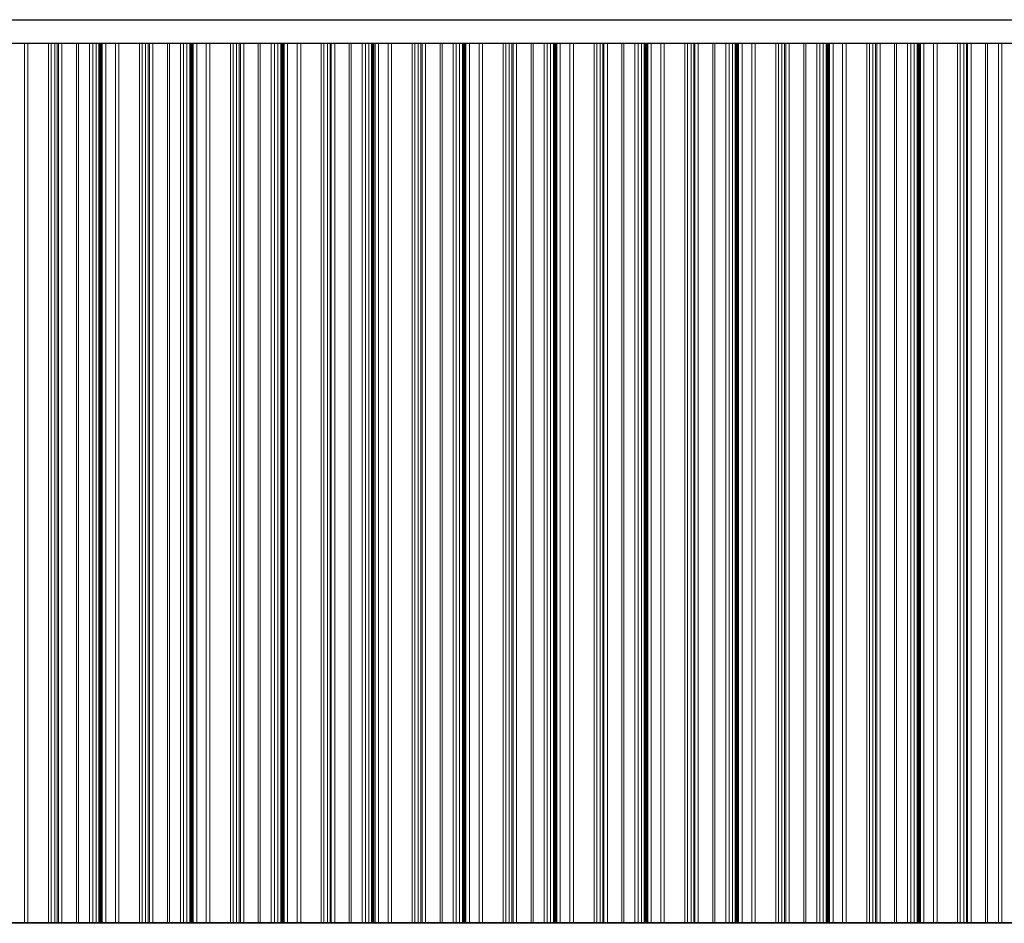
# Model space of a CAD drawing. Header units: metres. Extents: x -58265 to 590738, y -55036 to 35250.
# Tile 82 of 160: x 546800 to 551094, y -42938 to -38996. Entities that reach past the tile are written whole.
import ezdxf

# ---------------------------------------------------------------- set-up
doc = ezdxf.new("R2010")
doc.units = ezdxf.units.M
doc.header["$LTSCALE"] = 0.05
doc.layers.add('Ansicht Süd_3_A_1_Fassaden', color=7, linetype='Continuous')
doc.layers.add('Ansicht Süd_3_A_1_Wände_Attika', color=7, linetype='Continuous')

msp = doc.modelspace()

# ---------------------------------------------------------------- linework, layer by layer
at = {"layer": 'Ansicht Süd_3_A_1_Fassaden', "color": 7, "linetype": 'Continuous', "lineweight": 25}
for p, q in [((518774.4, -38996.1), (563942.4, -38996.1)), ((584687.4, -42936.1), (542595.9, -42936.1))]:
    msp.add_line(p, q, dxfattribs=at)
at = {"layer": 'Ansicht Süd_3_A_1_Fassaden', "color": 253, "linetype": 'Continuous', "lineweight": 18}
for p, q in [((546821.3, -39448.9), (546821.3, -39100.1)), ((546836.5, -39448.9), (546836.5, -39100.1)), ((546926.4, -39448.9), (546926.4, -39100.1)), ((546937.9, -39448.9), (546937.9, -39100.1)), ((546952.9, -39448.9), (546952.9, -39100.1)), ((546964.5, -39448.9), (546964.5, -39100.1)), ((546969.7, -39448.9), (546969.7, -39100.1)), ((546984.7, -39448.9), (546984.7, -39100.1)), ((547048, -39448.9), (547048, -39100.1)), ((547056.8, -39448.9), (547056.8, -39100.1)), ((547104.7, -39448.9), (547104.7, -39100.1)), ((547118.7, -39448.9), (547118.7, -39100.1)), ((547133.2, -39448.9), (547133.2, -39100.1)), ((547145.7, -39448.9), (547145.7, -39100.1)), ((547148.8, -39448.9), (547148.8, -39100.1)), ((547150.5, -39448.9), (547150.5, -39100.1)), ((547154.4, -39448.9), (547154.4, -39100.1)), ((547156.2, -39448.9), (547156.2, -39100.1)), ((547160.7, -39448.9), (547160.7, -39100.1)), ((547175.9, -39448.9), (547175.9, -39100.1)), ((547217.7, -39448.9), (547217.7, -39100.1)), ((547232.9, -39448.9), (547232.9, -39100.1)), ((547322.8, -39448.9), (547322.8, -39100.1)), ((547334.4, -39448.9), (547334.4, -39100.1)), ((547349.4, -39448.9), (547349.4, -39100.1)), ((547360.9, -39448.9), (547360.9, -39100.1)), ((547366.2, -39448.9), (547366.2, -39100.1)), ((547381.2, -39448.9), (547381.2, -39100.1)), ((547444.4, -39448.9), (547444.4, -39100.1)), ((547453.3, -39448.9), (547453.3, -39100.1)), ((547501.2, -39448.9), (547501.2, -39100.1)), ((547515.2, -39448.9), (547515.2, -39100.1)), ((547529.7, -39448.9), (547529.7, -39100.1)), ((547542.2, -39448.9), (547542.2, -39100.1)), ((547545.2, -39448.9), (547545.2, -39100.1)), ((547547, -39448.9), (547547, -39100.1)), ((547550.9, -39448.9), (547550.9, -39100.1)), ((547552.6, -39448.9), (547552.6, -39100.1)), ((547557.1, -39448.9), (547557.1, -39100.1)), ((547572.3, -39448.9), (547572.3, -39100.1)), ((547614.2, -39448.9), (547614.2, -39100.1)), ((547629.4, -39448.9), (547629.4, -39100.1)), ((547719.2, -39448.9), (547719.2, -39100.1)), ((547730.8, -39448.9), (547730.8, -39100.1)), ((547745.8, -39448.9), (547745.8, -39100.1)), ((547757.4, -39448.9), (547757.4, -39100.1)), ((547762.6, -39448.9), (547762.6, -39100.1)), ((547777.6, -39448.9), (547777.6, -39100.1)), ((547840.9, -39448.9), (547840.9, -39100.1)), ((547849.7, -39448.9), (547849.7, -39100.1)), ((547897.6, -39448.9), (547897.6, -39100.1)), ((547911.6, -39448.9), (547911.6, -39100.1)), ((547926.1, -39448.9), (547926.1, -39100.1)), ((547938.6, -39448.9), (547938.6, -39100.1)), ((547941.7, -39448.9), (547941.7, -39100.1)), ((547943.4, -39448.9), (547943.4, -39100.1)), ((547947.3, -39448.9), (547947.3, -39100.1)), ((547949.1, -39448.9), (547949.1, -39100.1)), ((547953.6, -39448.9), (547953.6, -39100.1)), ((547968.8, -39448.9), (547968.8, -39100.1)), ((548010.6, -39448.9), (548010.6, -39100.1)), ((548025.8, -39448.9), (548025.8, -39100.1)), ((548115.7, -39448.9), (548115.7, -39100.1)), ((548127.3, -39448.9), (548127.3, -39100.1)), ((548142.3, -39448.9), (548142.3, -39100.1)), ((548153.8, -39448.9), (548153.8, -39100.1)), ((548159.1, -39448.9), (548159.1, -39100.1)), ((548174.1, -39448.9), (548174.1, -39100.1)), ((548237.3, -39448.9), (548237.3, -39100.1)), ((548246.1, -39448.9), (548246.1, -39100.1)), ((548294.1, -39448.9), (548294.1, -39100.1)), ((548308.1, -39448.9), (548308.1, -39100.1)), ((548322.6, -39448.9), (548322.6, -39100.1)), ((548335.1, -39448.9), (548335.1, -39100.1)), ((548338.1, -39448.9), (548338.1, -39100.1)), ((548339.9, -39448.9), (548339.9, -39100.1)), ((548343.8, -39448.9), (548343.8, -39100.1)), ((548345.5, -39448.9), (548345.5, -39100.1)), ((548350, -39448.9), (548350, -39100.1)), ((548365.2, -39448.9), (548365.2, -39100.1)), ((548407.1, -39448.9), (548407.1, -39100.1)), ((548422.3, -39448.9), (548422.3, -39100.1)), ((548512.1, -39448.9), (548512.1, -39100.1)), ((548523.7, -39448.9), (548523.7, -39100.1)), ((548538.7, -39448.9), (548538.7, -39100.1)), ((548550.3, -39448.9), (548550.3, -39100.1)), ((548555.5, -39448.9), (548555.5, -39100.1)), ((548570.5, -39448.9), (548570.5, -39100.1)), ((548633.8, -39448.9), (548633.8, -39100.1)), ((548642.6, -39448.9), (548642.6, -39100.1)), ((548690.5, -39448.9), (548690.5, -39100.1)), ((548704.5, -39448.9), (548704.5, -39100.1)), ((548719, -39448.9), (548719, -39100.1)), ((548731.5, -39448.9), (548731.5, -39100.1)), ((548734.6, -39448.9), (548734.6, -39100.1)), ((548736.3, -39448.9), (548736.3, -39100.1)), ((548740.2, -39448.9), (548740.2, -39100.1)), ((548742, -39448.9), (548742, -39100.1)), ((548746.5, -39448.9), (548746.5, -39100.1)), ((548761.7, -39448.9), (548761.7, -39100.1)), ((548803.5, -39448.9), (548803.5, -39100.1)), ((548818.7, -39448.9), (548818.7, -39100.1)), ((548908.6, -39448.9), (548908.6, -39100.1)), ((548920.2, -39448.9), (548920.2, -39100.1)), ((548935.1, -39448.9), (548935.1, -39100.1)), ((548946.7, -39448.9), (548946.7, -39100.1)), ((548952, -39448.9), (548952, -39100.1)), ((548967, -39448.9), (548967, -39100.1)), ((549030.2, -39448.9), (549030.2, -39100.1)), ((549039, -39448.9), (549039, -39100.1)), ((549087, -39448.9), (549087, -39100.1)), ((549101, -39448.9), (549101, -39100.1)), ((549115.5, -39448.9), (549115.5, -39100.1)), ((549128, -39448.9), (549128, -39100.1)), ((549131, -39448.9), (549131, -39100.1)), ((549132.8, -39448.9), (549132.8, -39100.1)), ((549136.7, -39448.9), (549136.7, -39100.1)), ((549138.4, -39448.9), (549138.4, -39100.1)), ((549142.9, -39448.9), (549142.9, -39100.1)), ((549158.1, -39448.9), (549158.1, -39100.1)), ((549200, -39448.9), (549200, -39100.1)), ((549215.1, -39448.9), (549215.1, -39100.1)), ((549305, -39448.9), (549305, -39100.1)), ((549316.6, -39448.9), (549316.6, -39100.1)), ((549331.6, -39448.9), (549331.6, -39100.1)), ((549343.2, -39448.9), (549343.2, -39100.1)), ((549348.4, -39448.9), (549348.4, -39100.1)), ((549363.4, -39448.9), (549363.4, -39100.1)), ((549426.7, -39448.9), (549426.7, -39100.1)), ((549435.5, -39448.9), (549435.5, -39100.1)), ((549483.4, -39448.9), (549483.4, -39100.1)), ((549497.4, -39448.9), (549497.4, -39100.1)), ((549511.9, -39448.9), (549511.9, -39100.1)), ((549524.4, -39448.9), (549524.4, -39100.1)), ((549527.4, -39448.9), (549527.4, -39100.1)), ((549529.2, -39448.9), (549529.2, -39100.1)), ((549533.1, -39448.9), (549533.1, -39100.1)), ((549534.9, -39448.9), (549534.9, -39100.1)), ((549539.4, -39448.9), (549539.4, -39100.1)), ((549554.5, -39448.9), (549554.5, -39100.1)), ((549596.4, -39448.9), (549596.4, -39100.1)), ((549611.6, -39448.9), (549611.6, -39100.1)), ((549701.5, -39448.9), (549701.5, -39100.1)), ((549713.1, -39448.9), (549713.1, -39100.1)), ((549728, -39448.9), (549728, -39100.1)), ((549739.6, -39448.9), (549739.6, -39100.1)), ((549744.9, -39448.9), (549744.9, -39100.1)), ((549759.9, -39448.9), (549759.9, -39100.1)), ((549823.1, -39448.9), (549823.1, -39100.1)), ((549831.9, -39448.9), (549831.9, -39100.1)), ((549879.9, -39448.9), (549879.9, -39100.1)), ((549893.8, -39448.9), (549893.8, -39100.1)), ((549908.4, -39448.9), (549908.4, -39100.1)), ((549920.9, -39448.9), (549920.9, -39100.1)), ((549923.9, -39448.9), (549923.9, -39100.1)), ((549925.6, -39448.9), (549925.6, -39100.1)), ((549929.6, -39448.9), (549929.6, -39100.1)), ((549931.3, -39448.9), (549931.3, -39100.1)), ((549935.8, -39448.9), (549935.8, -39100.1)), ((549951, -39448.9), (549951, -39100.1)), ((549992.9, -39448.9), (549992.9, -39100.1)), ((550008, -39448.9), (550008, -39100.1)), ((550097.9, -39448.9), (550097.9, -39100.1)), ((550109.5, -39448.9), (550109.5, -39100.1)), ((550124.5, -39448.9), (550124.5, -39100.1)), ((550136.1, -39448.9), (550136.1, -39100.1)), ((550141.3, -39448.9), (550141.3, -39100.1)), ((550156.3, -39448.9), (550156.3, -39100.1)), ((550219.6, -39448.9), (550219.6, -39100.1)), ((550228.4, -39448.9), (550228.4, -39100.1)), ((550276.3, -39448.9), (550276.3, -39100.1)), ((550290.3, -39448.9), (550290.3, -39100.1)), ((550304.8, -39448.9), (550304.8, -39100.1)), ((550317.3, -39448.9), (550317.3, -39100.1)), ((550320.3, -39448.9), (550320.3, -39100.1)), ((550322.1, -39448.9), (550322.1, -39100.1)), ((550326, -39448.9), (550326, -39100.1)), ((550327.8, -39448.9), (550327.8, -39100.1)), ((550332.3, -39448.9), (550332.3, -39100.1)), ((550347.4, -39448.9), (550347.4, -39100.1)), ((550389.3, -39448.9), (550389.3, -39100.1)), ((550404.5, -39448.9), (550404.5, -39100.1)), ((550494.4, -39448.9), (550494.4, -39100.1)), ((550505.9, -39448.9), (550505.9, -39100.1)), ((550520.9, -39448.9), (550520.9, -39100.1)), ((550532.5, -39448.9), (550532.5, -39100.1)), ((550537.8, -39448.9), (550537.8, -39100.1)), ((550552.8, -39448.9), (550552.8, -39100.1)), ((550616, -39448.9), (550616, -39100.1)), ((550624.8, -39448.9), (550624.8, -39100.1)), ((550672.7, -39448.9), (550672.7, -39100.1)), ((550686.7, -39448.9), (550686.7, -39100.1)), ((550701.3, -39448.9), (550701.3, -39100.1)), ((550713.7, -39448.9), (550713.7, -39100.1)), ((550716.8, -39448.9), (550716.8, -39100.1)), ((550718.5, -39448.9), (550718.5, -39100.1)), ((550722.4, -39448.9), (550722.4, -39100.1)), ((550724.2, -39448.9), (550724.2, -39100.1)), ((550728.7, -39448.9), (550728.7, -39100.1)), ((550743.9, -39448.9), (550743.9, -39100.1)), ((550785.7, -39448.9), (550785.7, -39100.1)), ((550800.9, -39448.9), (550800.9, -39100.1)), ((550890.8, -39448.9), (550890.8, -39100.1)), ((550902.4, -39448.9), (550902.4, -39100.1)), ((550917.4, -39448.9), (550917.4, -39100.1)), ((550929, -39448.9), (550929, -39100.1)), ((550934.2, -39448.9), (550934.2, -39100.1)), ((550949.2, -39448.9), (550949.2, -39100.1)), ((551012.4, -39448.9), (551012.4, -39100.1)), ((551021.3, -39448.9), (551021.3, -39100.1)), ((551069.2, -39448.9), (551069.2, -39100.1)), ((551083.2, -39448.9), (551083.2, -39100.1)), ((546821.3, -39848.9), (546821.3, -39448.9)), ((546836.5, -39848.9), (546836.5, -39448.9)), ((546926.4, -39848.9), (546926.4, -39448.9)), ((546937.9, -39848.9), (546937.9, -39448.9)), ((546952.9, -39848.9), (546952.9, -39448.9)), ((546964.5, -39848.9), (546964.5, -39448.9)), ((546969.7, -39848.9), (546969.7, -39448.9)), ((546984.7, -39848.9), (546984.7, -39448.9)), ((547048, -39848.9), (547048, -39448.9)), ((547056.8, -39848.9), (547056.8, -39448.9)), ((547104.7, -39848.9), (547104.7, -39448.9)), ((547118.7, -39848.9), (547118.7, -39448.9)), ((547133.2, -39848.9), (547133.2, -39448.9)), ((547145.7, -39848.9), (547145.7, -39448.9)), ((547145.7, -39448.9), (547148.8, -39448.9)), ((547148.8, -39848.9), (547148.8, -39448.9)), ((547150.5, -39848.9), (547150.5, -39448.9)), ((547154.4, -39848.9), (547154.4, -39448.9)), ((547156.2, -39848.9), (547156.2, -39448.9)), ((547160.7, -39848.9), (547160.7, -39448.9)), ((547175.9, -39848.9), (547175.9, -39448.9)), ((547217.7, -39848.9), (547217.7, -39448.9)), ((547232.9, -39848.9), (547232.9, -39448.9)), ((547322.8, -39848.9), (547322.8, -39448.9)), ((547334.4, -39848.9), (547334.4, -39448.9)), ((547349.4, -39848.9), (547349.4, -39448.9)), ((547360.9, -39848.9), (547360.9, -39448.9)), ((547366.2, -39848.9), (547366.2, -39448.9)), ((547381.2, -39848.9), (547381.2, -39448.9)), ((547444.4, -39848.9), (547444.4, -39448.9)), ((547453.3, -39848.9), (547453.3, -39448.9)), ((547501.2, -39848.9), (547501.2, -39448.9)), ((547515.2, -39848.9), (547515.2, -39448.9)), ((547529.7, -39848.9), (547529.7, -39448.9)), ((547542.2, -39848.9), (547542.2, -39448.9)), ((547542.2, -39448.9), (547545.2, -39448.9)), ((547545.2, -39848.9), (547545.2, -39448.9)), ((547547, -39848.9), (547547, -39448.9)), ((547550.9, -39848.9), (547550.9, -39448.9)), ((547552.6, -39848.9), (547552.6, -39448.9)), ((547557.1, -39848.9), (547557.1, -39448.9)), ((547572.3, -39848.9), (547572.3, -39448.9)), ((547614.2, -39848.9), (547614.2, -39448.9)), ((547629.4, -39848.9), (547629.4, -39448.9)), ((547719.2, -39848.9), (547719.2, -39448.9)), ((547730.8, -39848.9), (547730.8, -39448.9)), ((547745.8, -39848.9), (547745.8, -39448.9)), ((547757.4, -39848.9), (547757.4, -39448.9)), ((547762.6, -39848.9), (547762.6, -39448.9)), ((547777.6, -39848.9), (547777.6, -39448.9)), ((547840.9, -39848.9), (547840.9, -39448.9)), ((547849.7, -39848.9), (547849.7, -39448.9)), ((547897.6, -39848.9), (547897.6, -39448.9)), ((547911.6, -39848.9), (547911.6, -39448.9)), ((547926.1, -39848.9), (547926.1, -39448.9)), ((547938.6, -39848.9), (547938.6, -39448.9)), ((547938.6, -39448.9), (547941.7, -39448.9)), ((547941.7, -39848.9), (547941.7, -39448.9)), ((547943.4, -39848.9), (547943.4, -39448.9)), ((547947.3, -39848.9), (547947.3, -39448.9)), ((547949.1, -39848.9), (547949.1, -39448.9)), ((547953.6, -39848.9), (547953.6, -39448.9)), ((547968.8, -39848.9), (547968.8, -39448.9)), ((548010.6, -39848.9), (548010.6, -39448.9)), ((548025.8, -39848.9), (548025.8, -39448.9)), ((548115.7, -39848.9), (548115.7, -39448.9)), ((548127.3, -39848.9), (548127.3, -39448.9)), ((548142.3, -39848.9), (548142.3, -39448.9)), ((548153.8, -39848.9), (548153.8, -39448.9)), ((548159.1, -39848.9), (548159.1, -39448.9)), ((548174.1, -39848.9), (548174.1, -39448.9)), ((548237.3, -39848.9), (548237.3, -39448.9)), ((548246.1, -39848.9), (548246.1, -39448.9)), ((548294.1, -39848.9), (548294.1, -39448.9)), ((548308.1, -39848.9), (548308.1, -39448.9)), ((548322.6, -39848.9), (548322.6, -39448.9)), ((548335.1, -39848.9), (548335.1, -39448.9)), ((548335.1, -39448.9), (548338.1, -39448.9)), ((548338.1, -39848.9), (548338.1, -39448.9)), ((548339.9, -39848.9), (548339.9, -39448.9)), ((548343.8, -39848.9), (548343.8, -39448.9)), ((548345.5, -39848.9), (548345.5, -39448.9)), ((548350, -39848.9), (548350, -39448.9)), ((548365.2, -39848.9), (548365.2, -39448.9)), ((548407.1, -39848.9), (548407.1, -39448.9)), ((548422.3, -39848.9), (548422.3, -39448.9)), ((548512.1, -39848.9), (548512.1, -39448.9)), ((548523.7, -39848.9), (548523.7, -39448.9)), ((548538.7, -39848.9), (548538.7, -39448.9)), ((548550.3, -39848.9), (548550.3, -39448.9)), ((548555.5, -39848.9), (548555.5, -39448.9)), ((548570.5, -39848.9), (548570.5, -39448.9)), ((548633.8, -39848.9), (548633.8, -39448.9)), ((548642.6, -39848.9), (548642.6, -39448.9)), ((548690.5, -39848.9), (548690.5, -39448.9)), ((548704.5, -39848.9), (548704.5, -39448.9)), ((548719, -39848.9), (548719, -39448.9)), ((548731.5, -39848.9), (548731.5, -39448.9)), ((548731.5, -39448.9), (548734.6, -39448.9)), ((548734.6, -39848.9), (548734.6, -39448.9)), ((548736.3, -39848.9), (548736.3, -39448.9)), ((548740.2, -39848.9), (548740.2, -39448.9)), ((548742, -39848.9), (548742, -39448.9)), ((548746.5, -39848.9), (548746.5, -39448.9)), ((548761.7, -39848.9), (548761.7, -39448.9)), ((548803.5, -39848.9), (548803.5, -39448.9)), ((548818.7, -39848.9), (548818.7, -39448.9)), ((548908.6, -39848.9), (548908.6, -39448.9)), ((548920.2, -39848.9), (548920.2, -39448.9)), ((548935.1, -39848.9), (548935.1, -39448.9)), ((548946.7, -39848.9), (548946.7, -39448.9)), ((548952, -39848.9), (548952, -39448.9)), ((548967, -39848.9), (548967, -39448.9)), ((549030.2, -39848.9), (549030.2, -39448.9)), ((549039, -39848.9), (549039, -39448.9)), ((549087, -39848.9), (549087, -39448.9)), ((549101, -39848.9), (549101, -39448.9)), ((549115.5, -39848.9), (549115.5, -39448.9)), ((549128, -39848.9), (549128, -39448.9)), ((549128, -39448.9), (549131, -39448.9)), ((549131, -39848.9), (549131, -39448.9)), ((549132.8, -39848.9), (549132.8, -39448.9)), ((549136.7, -39848.9), (549136.7, -39448.9)), ((549138.4, -39848.9), (549138.4, -39448.9)), ((549142.9, -39848.9), (549142.9, -39448.9)), ((549158.1, -39848.9), (549158.1, -39448.9)), ((549200, -39848.9), (549200, -39448.9)), ((549215.1, -39848.9), (549215.1, -39448.9)), ((549305, -39848.9), (549305, -39448.9)), ((549316.6, -39848.9), (549316.6, -39448.9)), ((549331.6, -39848.9), (549331.6, -39448.9)), ((549343.2, -39848.9), (549343.2, -39448.9)), ((549348.4, -39848.9), (549348.4, -39448.9)), ((549363.4, -39848.9), (549363.4, -39448.9)), ((549426.7, -39848.9), (549426.7, -39448.9)), ((549435.5, -39848.9), (549435.5, -39448.9)), ((549483.4, -39848.9), (549483.4, -39448.9)), ((549497.4, -39848.9), (549497.4, -39448.9)), ((549511.9, -39848.9), (549511.9, -39448.9)), ((549524.4, -39848.9), (549524.4, -39448.9)), ((549524.4, -39448.9), (549527.4, -39448.9)), ((549527.4, -39848.9), (549527.4, -39448.9)), ((549529.2, -39848.9), (549529.2, -39448.9)), ((549533.1, -39848.9), (549533.1, -39448.9)), ((549534.9, -39848.9), (549534.9, -39448.9)), ((549539.4, -39848.9), (549539.4, -39448.9)), ((549554.5, -39848.9), (549554.5, -39448.9)), ((549596.4, -39848.9), (549596.4, -39448.9)), ((549611.6, -39848.9), (549611.6, -39448.9)), ((549701.5, -39848.9), (549701.5, -39448.9)), ((549713.1, -39848.9), (549713.1, -39448.9)), ((549728, -39848.9), (549728, -39448.9)), ((549739.6, -39848.9), (549739.6, -39448.9)), ((549744.9, -39848.9), (549744.9, -39448.9)), ((549759.9, -39848.9), (549759.9, -39448.9)), ((549823.1, -39848.9), (549823.1, -39448.9)), ((549831.9, -39848.9), (549831.9, -39448.9)), ((549879.9, -39848.9), (549879.9, -39448.9)), ((549893.8, -39848.9), (549893.8, -39448.9)), ((549908.4, -39848.9), (549908.4, -39448.9)), ((549920.9, -39848.9), (549920.9, -39448.9)), ((549920.9, -39448.9), (549923.9, -39448.9)), ((549923.9, -39848.9), (549923.9, -39448.9)), ((549925.6, -39848.9), (549925.6, -39448.9)), ((549929.6, -39848.9), (549929.6, -39448.9)), ((549931.3, -39848.9), (549931.3, -39448.9)), ((549935.8, -39848.9), (549935.8, -39448.9)), ((549951, -39848.9), (549951, -39448.9)), ((549992.9, -39848.9), (549992.9, -39448.9)), ((550008, -39848.9), (550008, -39448.9)), ((550097.9, -39848.9), (550097.9, -39448.9)), ((550109.5, -39848.9), (550109.5, -39448.9)), ((550124.5, -39848.9), (550124.5, -39448.9)), ((550136.1, -39848.9), (550136.1, -39448.9)), ((550141.3, -39848.9), (550141.3, -39448.9)), ((550156.3, -39848.9), (550156.3, -39448.9)), ((550219.6, -39848.9), (550219.6, -39448.9)), ((550228.4, -39848.9), (550228.4, -39448.9)), ((550276.3, -39848.9), (550276.3, -39448.9)), ((550290.3, -39848.9), (550290.3, -39448.9)), ((550304.8, -39848.9), (550304.8, -39448.9)), ((550317.3, -39848.9), (550317.3, -39448.9)), ((550317.3, -39448.9), (550320.3, -39448.9)), ((550320.3, -39848.9), (550320.3, -39448.9)), ((550322.1, -39848.9), (550322.1, -39448.9)), ((550326, -39848.9), (550326, -39448.9)), ((550327.8, -39848.9), (550327.8, -39448.9)), ((550332.3, -39848.9), (550332.3, -39448.9)), ((550347.4, -39848.9), (550347.4, -39448.9)), ((550389.3, -39848.9), (550389.3, -39448.9)), ((550404.5, -39848.9), (550404.5, -39448.9)), ((550494.4, -39848.9), (550494.4, -39448.9)), ((550505.9, -39848.9), (550505.9, -39448.9)), ((550520.9, -39848.9), (550520.9, -39448.9)), ((550532.5, -39848.9), (550532.5, -39448.9)), ((550537.8, -39848.9), (550537.8, -39448.9)), ((550552.8, -39848.9), (550552.8, -39448.9)), ((550616, -39848.9), (550616, -39448.9)), ((550624.8, -39848.9), (550624.8, -39448.9)), ((550672.7, -39848.9), (550672.7, -39448.9)), ((550686.7, -39848.9), (550686.7, -39448.9)), ((550701.3, -39848.9), (550701.3, -39448.9)), ((550713.7, -39848.9), (550713.7, -39448.9)), ((550713.7, -39448.9), (550716.8, -39448.9)), ((550716.8, -39848.9), (550716.8, -39448.9)), ((550718.5, -39848.9), (550718.5, -39448.9)), ((550722.4, -39848.9), (550722.4, -39448.9)), ((550724.2, -39848.9), (550724.2, -39448.9)), ((550728.7, -39848.9), (550728.7, -39448.9)), ((550743.9, -39848.9), (550743.9, -39448.9)), ((550785.7, -39848.9), (550785.7, -39448.9)), ((550800.9, -39848.9), (550800.9, -39448.9)), ((550890.8, -39848.9), (550890.8, -39448.9)), ((550902.4, -39848.9), (550902.4, -39448.9)), ((550917.4, -39848.9), (550917.4, -39448.9)), ((550929, -39848.9), (550929, -39448.9)), ((550934.2, -39848.9), (550934.2, -39448.9)), ((550949.2, -39848.9), (550949.2, -39448.9)), ((551012.4, -39848.9), (551012.4, -39448.9)), ((551021.3, -39848.9), (551021.3, -39448.9)), ((551069.2, -39848.9), (551069.2, -39448.9)), ((551083.2, -39848.9), (551083.2, -39448.9)), ((546821.3, -41448.9), (546821.3, -39848.9)), ((546836.5, -41448.9), (546836.5, -39848.9)), ((546926.4, -41448.9), (546926.4, -39848.9)), ((546937.9, -41448.9), (546937.9, -39848.9)), ((546952.9, -41448.9), (546952.9, -39848.9)), ((546964.5, -41448.9), (546964.5, -39848.9)), ((546969.7, -41448.9), (546969.7, -39848.9)), ((546984.7, -41448.9), (546984.7, -39848.9)), ((547048, -41448.9), (547048, -39848.9)), ((547056.8, -41448.9), (547056.8, -39848.9)), ((547104.7, -41448.9), (547104.7, -39848.9)), ((547118.7, -41448.9), (547118.7, -39848.9)), ((547133.2, -41448.9), (547133.2, -39848.9)), ((547145.7, -41448.9), (547145.7, -39848.9)), ((547145.7, -39848.9), (547148.8, -39848.9)), ((547148.8, -41448.9), (547148.8, -39848.9)), ((547150.5, -41448.9), (547150.5, -39848.9)), ((547154.4, -41448.9), (547154.4, -39848.9)), ((547156.2, -41448.9), (547156.2, -39848.9)), ((547160.7, -41448.9), (547160.7, -39848.9)), ((547175.9, -41448.9), (547175.9, -39848.9)), ((547217.7, -41448.9), (547217.7, -39848.9)), ((547232.9, -41448.9), (547232.9, -39848.9)), ((547322.8, -41448.9), (547322.8, -39848.9)), ((547334.4, -41448.9), (547334.4, -39848.9)), ((547349.4, -41448.9), (547349.4, -39848.9)), ((547360.9, -41448.9), (547360.9, -39848.9)), ((547366.2, -41448.9), (547366.2, -39848.9)), ((547381.2, -41448.9), (547381.2, -39848.9)), ((547444.4, -41448.9), (547444.4, -39848.9)), ((547453.3, -41448.9), (547453.3, -39848.9)), ((547501.2, -41448.9), (547501.2, -39848.9)), ((547515.2, -41448.9), (547515.2, -39848.9)), ((547529.7, -41448.9), (547529.7, -39848.9)), ((547542.2, -41448.9), (547542.2, -39848.9)), ((547542.2, -39848.9), (547545.2, -39848.9)), ((547545.2, -41448.9), (547545.2, -39848.9)), ((547547, -41448.9), (547547, -39848.9)), ((547550.9, -41448.9), (547550.9, -39848.9)), ((547552.6, -41448.9), (547552.6, -39848.9)), ((547557.1, -41448.9), (547557.1, -39848.9)), ((547572.3, -41448.9), (547572.3, -39848.9)), ((547614.2, -41448.9), (547614.2, -39848.9)), ((547629.4, -41448.9), (547629.4, -39848.9)), ((547719.2, -41448.9), (547719.2, -39848.9)), ((547730.8, -41448.9), (547730.8, -39848.9)), ((547745.8, -41448.9), (547745.8, -39848.9)), ((547757.4, -41448.9), (547757.4, -39848.9)), ((547762.6, -41448.9), (547762.6, -39848.9)), ((547777.6, -41448.9), (547777.6, -39848.9)), ((547840.9, -41448.9), (547840.9, -39848.9)), ((547849.7, -41448.9), (547849.7, -39848.9)), ((547897.6, -41448.9), (547897.6, -39848.9)), ((547911.6, -41448.9), (547911.6, -39848.9)), ((547926.1, -41448.9), (547926.1, -39848.9)), ((547938.6, -41448.9), (547938.6, -39848.9)), ((547938.6, -39848.9), (547941.7, -39848.9)), ((547941.7, -41448.9), (547941.7, -39848.9)), ((547943.4, -41448.9), (547943.4, -39848.9)), ((547947.3, -41448.9), (547947.3, -39848.9)), ((547949.1, -41448.9), (547949.1, -39848.9)), ((547953.6, -41448.9), (547953.6, -39848.9)), ((547968.8, -41448.9), (547968.8, -39848.9)), ((548010.6, -41448.9), (548010.6, -39848.9)), ((548025.8, -41448.9), (548025.8, -39848.9)), ((548115.7, -41448.9), (548115.7, -39848.9)), ((548127.3, -41448.9), (548127.3, -39848.9)), ((548142.3, -41448.9), (548142.3, -39848.9)), ((548153.8, -41448.9), (548153.8, -39848.9)), ((548159.1, -41448.9), (548159.1, -39848.9)), ((548174.1, -41448.9), (548174.1, -39848.9)), ((548237.3, -41448.9), (548237.3, -39848.9)), ((548246.1, -41448.9), (548246.1, -39848.9)), ((548294.1, -41448.9), (548294.1, -39848.9)), ((548308.1, -41448.9), (548308.1, -39848.9)), ((548322.6, -41448.9), (548322.6, -39848.9)), ((548335.1, -41448.9), (548335.1, -39848.9)), ((548335.1, -39848.9), (548338.1, -39848.9)), ((548338.1, -41448.9), (548338.1, -39848.9)), ((548339.9, -41448.9), (548339.9, -39848.9)), ((548343.8, -41448.9), (548343.8, -39848.9)), ((548345.5, -41448.9), (548345.5, -39848.9)), ((548350, -41448.9), (548350, -39848.9)), ((548365.2, -41448.9), (548365.2, -39848.9)), ((548407.1, -41448.9), (548407.1, -39848.9)), ((548422.3, -41448.9), (548422.3, -39848.9)), ((548512.1, -41448.9), (548512.1, -39848.9)), ((548523.7, -41448.9), (548523.7, -39848.9)), ((548538.7, -41448.9), (548538.7, -39848.9)), ((548550.3, -41448.9), (548550.3, -39848.9)), ((548555.5, -41448.9), (548555.5, -39848.9)), ((548570.5, -41448.9), (548570.5, -39848.9)), ((548633.8, -41448.9), (548633.8, -39848.9)), ((548642.6, -41448.9), (548642.6, -39848.9)), ((548690.5, -41448.9), (548690.5, -39848.9)), ((548704.5, -41448.9), (548704.5, -39848.9)), ((548719, -41448.9), (548719, -39848.9)), ((548731.5, -41448.9), (548731.5, -39848.9)), ((548731.5, -39848.9), (548734.6, -39848.9)), ((548734.6, -41448.9), (548734.6, -39848.9)), ((548736.3, -41448.9), (548736.3, -39848.9)), ((548740.2, -41448.9), (548740.2, -39848.9)), ((548742, -41448.9), (548742, -39848.9)), ((548746.5, -41448.9), (548746.5, -39848.9)), ((548761.7, -41448.9), (548761.7, -39848.9)), ((548803.5, -41448.9), (548803.5, -39848.9)), ((548818.7, -41448.9), (548818.7, -39848.9)), ((548908.6, -41448.9), (548908.6, -39848.9)), ((548920.2, -41448.9), (548920.2, -39848.9)), ((548935.1, -41448.9), (548935.1, -39848.9)), ((548946.7, -41448.9), (548946.7, -39848.9)), ((548952, -41448.9), (548952, -39848.9)), ((548967, -41448.9), (548967, -39848.9)), ((549030.2, -41448.9), (549030.2, -39848.9)), ((549039, -41448.9), (549039, -39848.9)), ((549087, -41448.9), (549087, -39848.9)), ((549101, -41448.9), (549101, -39848.9)), ((549115.5, -41448.9), (549115.5, -39848.9)), ((549128, -41448.9), (549128, -39848.9)), ((549128, -39848.9), (549131, -39848.9)), ((549131, -41448.9), (549131, -39848.9)), ((549132.8, -41448.9), (549132.8, -39848.9)), ((549136.7, -41448.9), (549136.7, -39848.9)), ((549138.4, -41448.9), (549138.4, -39848.9)), ((549142.9, -41448.9), (549142.9, -39848.9)), ((549158.1, -41448.9), (549158.1, -39848.9)), ((549200, -41448.9), (549200, -39848.9)), ((549215.1, -41448.9), (549215.1, -39848.9)), ((549305, -41448.9), (549305, -39848.9)), ((549316.6, -41448.9), (549316.6, -39848.9)), ((549331.6, -41448.9), (549331.6, -39848.9)), ((549343.2, -41448.9), (549343.2, -39848.9)), ((549348.4, -41448.9), (549348.4, -39848.9)), ((549363.4, -41448.9), (549363.4, -39848.9)), ((549426.7, -41448.9), (549426.7, -39848.9)), ((549435.5, -41448.9), (549435.5, -39848.9)), ((549483.4, -41448.9), (549483.4, -39848.9)), ((549497.4, -41448.9), (549497.4, -39848.9)), ((549511.9, -41448.9), (549511.9, -39848.9)), ((549524.4, -41448.9), (549524.4, -39848.9)), ((549524.4, -39848.9), (549527.4, -39848.9)), ((549527.4, -41448.9), (549527.4, -39848.9)), ((549529.2, -41448.9), (549529.2, -39848.9)), ((549533.1, -41448.9), (549533.1, -39848.9)), ((549534.9, -41448.9), (549534.9, -39848.9)), ((549539.4, -41448.9), (549539.4, -39848.9)), ((549554.5, -41448.9), (549554.5, -39848.9)), ((549596.4, -41448.9), (549596.4, -39848.9)), ((549611.6, -41448.9), (549611.6, -39848.9)), ((549701.5, -41448.9), (549701.5, -39848.9)), ((549713.1, -41448.9), (549713.1, -39848.9)), ((549728, -41448.9), (549728, -39848.9)), ((549739.6, -41448.9), (549739.6, -39848.9)), ((549744.9, -41448.9), (549744.9, -39848.9)), ((549759.9, -41448.9), (549759.9, -39848.9)), ((549823.1, -41448.9), (549823.1, -39848.9)), ((549831.9, -41448.9), (549831.9, -39848.9)), ((549879.9, -41448.9), (549879.9, -39848.9)), ((549893.8, -41448.9), (549893.8, -39848.9)), ((549908.4, -41448.9), (549908.4, -39848.9)), ((549920.9, -41448.9), (549920.9, -39848.9)), ((549920.9, -39848.9), (549923.9, -39848.9)), ((549923.9, -41448.9), (549923.9, -39848.9)), ((549925.6, -41448.9), (549925.6, -39848.9)), ((549929.6, -41448.9), (549929.6, -39848.9)), ((549931.3, -41448.9), (549931.3, -39848.9)), ((549935.8, -41448.9), (549935.8, -39848.9)), ((549951, -41448.9), (549951, -39848.9)), ((549992.9, -41448.9), (549992.9, -39848.9)), ((550008, -41448.9), (550008, -39848.9)), ((550097.9, -41448.9), (550097.9, -39848.9)), ((550109.5, -41448.9), (550109.5, -39848.9)), ((550124.5, -41448.9), (550124.5, -39848.9)), ((550136.1, -41448.9), (550136.1, -39848.9)), ((550141.3, -41448.9), (550141.3, -39848.9)), ((550156.3, -41448.9), (550156.3, -39848.9)), ((550219.6, -41448.9), (550219.6, -39848.9)), ((550228.4, -41448.9), (550228.4, -39848.9)), ((550276.3, -41448.9), (550276.3, -39848.9)), ((550290.3, -41448.9), (550290.3, -39848.9)), ((550304.8, -41448.9), (550304.8, -39848.9)), ((550317.3, -41448.9), (550317.3, -39848.9)), ((550317.3, -39848.9), (550320.3, -39848.9)), ((550320.3, -41448.9), (550320.3, -39848.9)), ((550322.1, -41448.9), (550322.1, -39848.9)), ((550326, -41448.9), (550326, -39848.9)), ((550327.8, -41448.9), (550327.8, -39848.9)), ((550332.3, -41448.9), (550332.3, -39848.9)), ((550347.4, -41448.9), (550347.4, -39848.9)), ((550389.3, -41448.9), (550389.3, -39848.9)), ((550404.5, -41448.9), (550404.5, -39848.9)), ((550494.4, -41448.9), (550494.4, -39848.9)), ((550505.9, -41448.9), (550505.9, -39848.9)), ((550520.9, -41448.9), (550520.9, -39848.9)), ((550532.5, -41448.9), (550532.5, -39848.9)), ((550537.8, -41448.9), (550537.8, -39848.9)), ((550552.8, -41448.9), (550552.8, -39848.9)), ((550616, -41448.9), (550616, -39848.9)), ((550624.8, -41448.9), (550624.8, -39848.9)), ((550672.7, -41448.9), (550672.7, -39848.9)), ((550686.7, -41448.9), (550686.7, -39848.9)), ((550701.3, -41448.9), (550701.3, -39848.9)), ((550713.7, -41448.9), (550713.7, -39848.9)), ((550713.7, -39848.9), (550716.8, -39848.9)), ((550716.8, -41448.9), (550716.8, -39848.9)), ((550718.5, -41448.9), (550718.5, -39848.9)), ((550722.4, -41448.9), (550722.4, -39848.9)), ((550724.2, -41448.9), (550724.2, -39848.9)), ((550728.7, -41448.9), (550728.7, -39848.9)), ((550743.9, -41448.9), (550743.9, -39848.9)), ((550785.7, -41448.9), (550785.7, -39848.9)), ((550800.9, -41448.9), (550800.9, -39848.9)), ((550890.8, -41448.9), (550890.8, -39848.9)), ((550902.4, -41448.9), (550902.4, -39848.9)), ((550917.4, -41448.9), (550917.4, -39848.9)), ((550929, -41448.9), (550929, -39848.9)), ((550934.2, -41448.9), (550934.2, -39848.9)), ((550949.2, -41448.9), (550949.2, -39848.9)), ((551012.4, -41448.9), (551012.4, -39848.9)), ((551021.3, -41448.9), (551021.3, -39848.9)), ((551069.2, -41448.9), (551069.2, -39848.9)), ((551083.2, -41448.9), (551083.2, -39848.9)), ((546821.3, -42937.7), (546821.3, -41448.9)), ((546836.5, -42937.7), (546836.5, -41448.9)), ((546926.4, -42937.7), (546926.4, -41448.9)), ((546937.9, -42937.7), (546937.9, -41448.9)), ((546952.9, -42937.7), (546952.9, -41448.9)), ((546964.5, -42937.7), (546964.5, -41448.9)), ((546969.7, -42937.7), (546969.7, -41448.9)), ((546984.7, -42937.7), (546984.7, -41448.9)), ((547048, -42937.7), (547048, -41448.9)), ((547056.8, -42937.7), (547056.8, -41448.9)), ((547104.7, -42937.7), (547104.7, -41448.9)), ((547118.7, -42937.7), (547118.7, -41448.9)), ((547133.2, -42937.7), (547133.2, -41448.9)), ((547145.7, -42937.7), (547145.7, -41448.9)), ((547145.7, -41448.9), (547148.8, -41448.9)), ((547148.8, -42937.7), (547148.8, -41448.9)), ((547150.5, -42937.7), (547150.5, -41448.9)), ((547154.4, -42937.7), (547154.4, -41448.9)), ((547156.2, -42937.7), (547156.2, -41448.9)), ((547160.7, -42937.7), (547160.7, -41448.9)), ((547175.9, -42937.7), (547175.9, -41448.9)), ((547217.7, -42937.7), (547217.7, -41448.9)), ((547232.9, -42937.7), (547232.9, -41448.9)), ((547322.8, -42937.7), (547322.8, -41448.9)), ((547334.4, -42937.7), (547334.4, -41448.9)), ((547349.4, -42937.7), (547349.4, -41448.9)), ((547360.9, -42937.7), (547360.9, -41448.9)), ((547366.2, -42937.7), (547366.2, -41448.9)), ((547381.2, -42937.7), (547381.2, -41448.9)), ((547444.4, -42937.7), (547444.4, -41448.9)), ((547453.3, -42937.7), (547453.3, -41448.9)), ((547501.2, -42937.7), (547501.2, -41448.9)), ((547515.2, -42937.7), (547515.2, -41448.9)), ((547529.7, -42937.7), (547529.7, -41448.9)), ((547542.2, -42937.7), (547542.2, -41448.9)), ((547542.2, -41448.9), (547545.2, -41448.9)), ((547545.2, -42937.7), (547545.2, -41448.9)), ((547547, -42937.7), (547547, -41448.9)), ((547550.9, -42937.7), (547550.9, -41448.9)), ((547552.6, -42937.7), (547552.6, -41448.9)), ((547557.1, -42937.7), (547557.1, -41448.9)), ((547572.3, -42937.7), (547572.3, -41448.9)), ((547614.2, -42937.7), (547614.2, -41448.9)), ((547629.4, -42937.7), (547629.4, -41448.9)), ((547719.2, -42937.7), (547719.2, -41448.9)), ((547730.8, -42937.7), (547730.8, -41448.9)), ((547745.8, -42937.7), (547745.8, -41448.9)), ((547757.4, -42937.7), (547757.4, -41448.9)), ((547762.6, -42937.7), (547762.6, -41448.9)), ((547777.6, -42937.7), (547777.6, -41448.9)), ((547840.9, -42937.7), (547840.9, -41448.9)), ((547849.7, -42937.7), (547849.7, -41448.9)), ((547897.6, -42937.7), (547897.6, -41448.9)), ((547911.6, -42937.7), (547911.6, -41448.9)), ((547926.1, -42937.7), (547926.1, -41448.9)), ((547938.6, -42937.7), (547938.6, -41448.9)), ((547938.6, -41448.9), (547941.7, -41448.9)), ((547941.7, -42937.7), (547941.7, -41448.9)), ((547943.4, -42937.7), (547943.4, -41448.9)), ((547947.3, -42937.7), (547947.3, -41448.9)), ((547949.1, -42937.7), (547949.1, -41448.9)), ((547953.6, -42937.7), (547953.6, -41448.9)), ((547968.8, -42937.7), (547968.8, -41448.9)), ((548010.6, -42937.7), (548010.6, -41448.9)), ((548025.8, -42937.7), (548025.8, -41448.9)), ((548115.7, -42937.7), (548115.7, -41448.9)), ((548127.3, -42937.7), (548127.3, -41448.9)), ((548142.3, -42937.7), (548142.3, -41448.9)), ((548153.8, -42937.7), (548153.8, -41448.9)), ((548159.1, -42937.7), (548159.1, -41448.9)), ((548174.1, -42937.7), (548174.1, -41448.9)), ((548237.3, -42937.7), (548237.3, -41448.9)), ((548246.1, -42937.7), (548246.1, -41448.9)), ((548294.1, -42937.7), (548294.1, -41448.9)), ((548308.1, -42937.7), (548308.1, -41448.9)), ((548322.6, -42937.7), (548322.6, -41448.9)), ((548335.1, -42937.7), (548335.1, -41448.9)), ((548335.1, -41448.9), (548338.1, -41448.9)), ((548338.1, -42937.7), (548338.1, -41448.9)), ((548339.9, -42937.7), (548339.9, -41448.9)), ((548343.8, -42937.7), (548343.8, -41448.9)), ((548345.5, -42937.7), (548345.5, -41448.9)), ((548350, -42937.7), (548350, -41448.9)), ((548365.2, -42937.7), (548365.2, -41448.9)), ((548407.1, -42937.7), (548407.1, -41448.9)), ((548422.3, -42937.7), (548422.3, -41448.9)), ((548512.1, -42937.7), (548512.1, -41448.9)), ((548523.7, -42937.7), (548523.7, -41448.9)), ((548538.7, -42937.7), (548538.7, -41448.9)), ((548550.3, -42937.7), (548550.3, -41448.9)), ((548555.5, -42937.7), (548555.5, -41448.9)), ((548570.5, -42937.7), (548570.5, -41448.9)), ((548633.8, -42937.7), (548633.8, -41448.9)), ((548642.6, -42937.7), (548642.6, -41448.9)), ((548690.5, -42937.7), (548690.5, -41448.9)), ((548704.5, -42937.7), (548704.5, -41448.9)), ((548719, -42937.7), (548719, -41448.9)), ((548731.5, -42937.7), (548731.5, -41448.9)), ((548731.5, -41448.9), (548734.6, -41448.9)), ((548734.6, -42937.7), (548734.6, -41448.9)), ((548736.3, -42937.7), (548736.3, -41448.9)), ((548740.2, -42937.7), (548740.2, -41448.9)), ((548742, -42937.7), (548742, -41448.9)), ((548746.5, -42937.7), (548746.5, -41448.9)), ((548761.7, -42937.7), (548761.7, -41448.9)), ((548803.5, -42937.7), (548803.5, -41448.9)), ((548818.7, -42937.7), (548818.7, -41448.9)), ((548908.6, -42937.7), (548908.6, -41448.9)), ((548920.2, -42937.7), (548920.2, -41448.9)), ((548935.1, -42937.7), (548935.1, -41448.9)), ((548946.7, -42937.7), (548946.7, -41448.9)), ((548952, -42937.7), (548952, -41448.9)), ((548967, -42937.7), (548967, -41448.9)), ((549030.2, -42937.7), (549030.2, -41448.9)), ((549039, -42937.7), (549039, -41448.9)), ((549087, -42937.7), (549087, -41448.9)), ((549101, -42937.7), (549101, -41448.9)), ((549115.5, -42937.7), (549115.5, -41448.9)), ((549128, -42937.7), (549128, -41448.9)), ((549128, -41448.9), (549131, -41448.9)), ((549131, -42937.7), (549131, -41448.9)), ((549132.8, -42937.7), (549132.8, -41448.9)), ((549136.7, -42937.7), (549136.7, -41448.9)), ((549138.4, -42937.7), (549138.4, -41448.9)), ((549142.9, -42937.7), (549142.9, -41448.9)), ((549158.1, -42937.7), (549158.1, -41448.9)), ((549200, -42937.7), (549200, -41448.9)), ((549215.1, -42937.7), (549215.1, -41448.9)), ((549305, -42937.7), (549305, -41448.9)), ((549316.6, -42937.7), (549316.6, -41448.9)), ((549331.6, -42937.7), (549331.6, -41448.9)), ((549343.2, -42937.7), (549343.2, -41448.9)), ((549348.4, -42937.7), (549348.4, -41448.9)), ((549363.4, -42937.7), (549363.4, -41448.9)), ((549426.7, -42937.7), (549426.7, -41448.9)), ((549435.5, -42937.7), (549435.5, -41448.9)), ((549483.4, -42937.7), (549483.4, -41448.9)), ((549497.4, -42937.7), (549497.4, -41448.9)), ((549511.9, -42937.7), (549511.9, -41448.9)), ((549524.4, -42937.7), (549524.4, -41448.9)), ((549524.4, -41448.9), (549527.4, -41448.9)), ((549527.4, -42937.7), (549527.4, -41448.9)), ((549529.2, -42937.7), (549529.2, -41448.9)), ((549533.1, -42937.7), (549533.1, -41448.9)), ((549534.9, -42937.7), (549534.9, -41448.9)), ((549539.4, -42937.7), (549539.4, -41448.9)), ((549554.5, -42937.7), (549554.5, -41448.9)), ((549596.4, -42937.7), (549596.4, -41448.9)), ((549611.6, -42937.7), (549611.6, -41448.9)), ((549701.5, -42937.7), (549701.5, -41448.9)), ((549713.1, -42937.7), (549713.1, -41448.9)), ((549728, -42937.7), (549728, -41448.9)), ((549739.6, -42937.7), (549739.6, -41448.9)), ((549744.9, -42937.7), (549744.9, -41448.9)), ((549759.9, -42937.7), (549759.9, -41448.9)), ((549823.1, -42937.7), (549823.1, -41448.9)), ((549831.9, -42937.7), (549831.9, -41448.9)), ((549879.9, -42937.7), (549879.9, -41448.9)), ((549893.8, -42937.7), (549893.8, -41448.9)), ((549908.4, -42937.7), (549908.4, -41448.9)), ((549920.9, -42937.7), (549920.9, -41448.9)), ((549920.9, -41448.9), (549923.9, -41448.9)), ((549923.9, -42937.7), (549923.9, -41448.9)), ((549925.6, -42937.7), (549925.6, -41448.9)), ((549929.6, -42937.7), (549929.6, -41448.9)), ((549931.3, -42937.7), (549931.3, -41448.9)), ((549935.8, -42937.7), (549935.8, -41448.9)), ((549951, -42937.7), (549951, -41448.9)), ((549992.9, -42937.7), (549992.9, -41448.9)), ((550008, -42937.7), (550008, -41448.9)), ((550097.9, -42937.7), (550097.9, -41448.9)), ((550109.5, -42937.7), (550109.5, -41448.9)), ((550124.5, -42937.7), (550124.5, -41448.9)), ((550136.1, -42937.7), (550136.1, -41448.9)), ((550141.3, -42937.7), (550141.3, -41448.9)), ((550156.3, -42937.7), (550156.3, -41448.9)), ((550219.6, -42937.7), (550219.6, -41448.9)), ((550228.4, -42937.7), (550228.4, -41448.9)), ((550276.3, -42937.7), (550276.3, -41448.9)), ((550290.3, -42937.7), (550290.3, -41448.9)), ((550304.8, -42937.7), (550304.8, -41448.9)), ((550317.3, -42937.7), (550317.3, -41448.9)), ((550317.3, -41448.9), (550320.3, -41448.9)), ((550320.3, -42937.7), (550320.3, -41448.9)), ((550322.1, -42937.7), (550322.1, -41448.9)), ((550326, -42937.7), (550326, -41448.9)), ((550327.8, -42937.7), (550327.8, -41448.9)), ((550332.3, -42937.7), (550332.3, -41448.9)), ((550347.4, -42937.7), (550347.4, -41448.9)), ((550389.3, -42937.7), (550389.3, -41448.9)), ((550404.5, -42937.7), (550404.5, -41448.9)), ((550494.4, -42937.7), (550494.4, -41448.9)), ((550505.9, -42937.7), (550505.9, -41448.9)), ((550520.9, -42937.7), (550520.9, -41448.9)), ((550532.5, -42937.7), (550532.5, -41448.9)), ((550537.8, -42937.7), (550537.8, -41448.9)), ((550552.8, -42937.7), (550552.8, -41448.9)), ((550616, -42937.7), (550616, -41448.9)), ((550624.8, -42937.7), (550624.8, -41448.9)), ((550672.7, -42937.7), (550672.7, -41448.9)), ((550686.7, -42937.7), (550686.7, -41448.9)), ((550701.3, -42937.7), (550701.3, -41448.9)), ((550713.7, -42937.7), (550713.7, -41448.9)), ((550713.7, -41448.9), (550716.8, -41448.9)), ((550716.8, -42937.7), (550716.8, -41448.9)), ((550718.5, -42937.7), (550718.5, -41448.9)), ((550722.4, -42937.7), (550722.4, -41448.9)), ((550724.2, -42937.7), (550724.2, -41448.9)), ((550728.7, -42937.7), (550728.7, -41448.9)), ((550743.9, -42937.7), (550743.9, -41448.9)), ((550785.7, -42937.7), (550785.7, -41448.9)), ((550800.9, -42937.7), (550800.9, -41448.9)), ((550890.8, -42937.7), (550890.8, -41448.9)), ((550902.4, -42937.7), (550902.4, -41448.9)), ((550917.4, -42937.7), (550917.4, -41448.9)), ((550929, -42937.7), (550929, -41448.9)), ((550934.2, -42937.7), (550934.2, -41448.9)), ((550949.2, -42937.7), (550949.2, -41448.9)), ((551012.4, -42937.7), (551012.4, -41448.9)), ((551021.3, -42937.7), (551021.3, -41448.9)), ((551069.2, -42937.7), (551069.2, -41448.9)), ((551083.2, -42937.7), (551083.2, -41448.9))]:
    msp.add_line(p, q, dxfattribs=at)
at = {"layer": 'Ansicht Süd_3_A_1_Wände_Attika', "color": 253, "linetype": 'Continuous', "lineweight": 18}
for p, q in [((563941.1, -38998.1), (518775.7, -38998.1)), ((563940.1, -39100.1), (518776.6, -39100.1)), ((563941.1, -39099.1), (518777.6, -39099.1))]:
    msp.add_line(p, q, dxfattribs=at)
at = {"layer": 'Ansicht Süd_3_A_1_Wände_Attika', "color": 7, "linetype": 'Continuous', "lineweight": 25}
msp.add_line((562429.4, -42937.7), (542524.4, -42937.7), dxfattribs=at)

doc.saveas('drawing.dxf')
